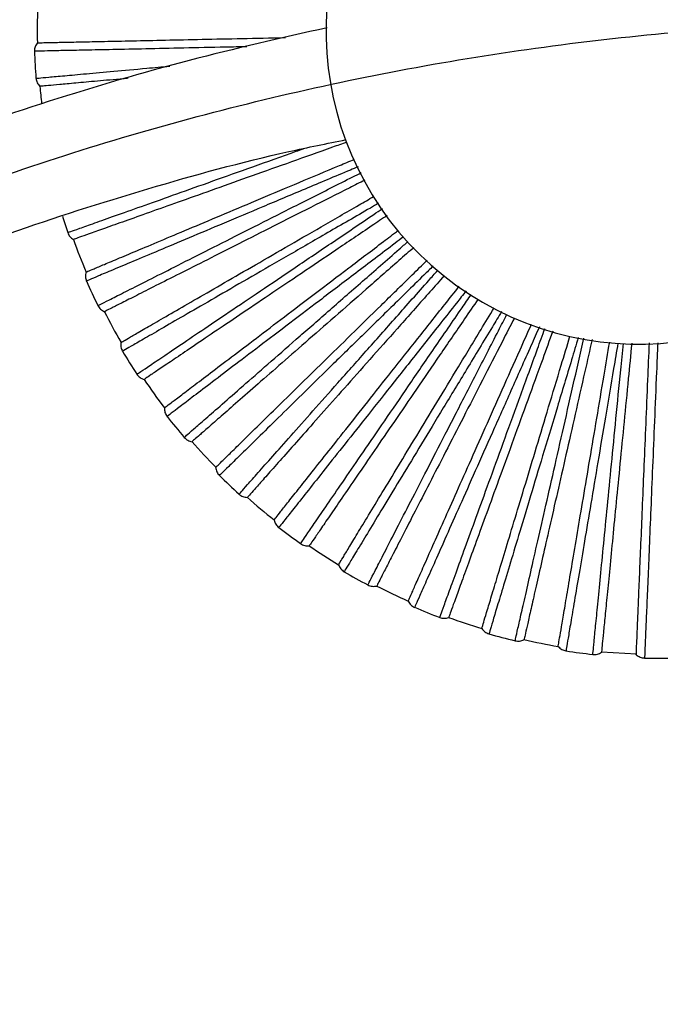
# Paper-space layout '_Inferior' of a CAD drawing. Header units: millimetres. Extents: x -509 to 509, y -547 to 549.
# Tile 23 of 32: x -144 to -42, y 293 to 450. Entities that reach past the tile are written whole.
import ezdxf

# ---------------------------------------------------------------- set-up
doc = ezdxf.new("R2010")
doc.units = ezdxf.units.MM

psp = doc.layouts.new('_Inferior')

# ---------------------------------------------------------------- linework, layer by layer
at = {"color": 7, "linetype": 'Continuous', "lineweight": 25}
psp.add_line((-51.37, 349.19), (-45.79, 348.9), dxfattribs=at)
for centre, radius, start, end in [((-45.41, 448.41), 50, 60, 240), ((-45.41, 448.41), 50, 240, 60), ((-41.61, 448.68), 100, 178.0002, 181.1998), ((-41.61, 448.68), 100.5, 181.9636, 184.4369), ((-41.61, 448.68), 100, 185.2004, 186.8058), ((-41.61, 448.68), 100.5, 197.27, 198.8364), ((-41.61, 448.68), 100, 199.6007, 202.7992), ((-41.61, 448.68), 100.5, 203.5643, 206.0362), ((-41.61, 448.68), 100, 206.8008, 209.9993), ((-41.61, 448.68), 100.5, 210.7634, 213.237), ((-41.61, 448.68), 100, 214.0007, 217.1994), ((-41.61, 448.68), 100.5, 217.9637, 220.4369), ((-41.61, 448.68), 100, 221.2005, 224.3996), ((-41.61, 448.68), 100.5, 225.1639, 227.6367), ((-41.61, 448.68), 100, 228.4001, 231.5998), ((-41.61, 448.68), 100.5, 232.3641, 234.8363), ((-41.61, 448.68), 100, 235.5997, 238.8001), ((-41.61, 448.68), 100.5, 239.5643, 242.0361), ((-41.61, 448.68), 100, 242.7994, 246.0003), ((-41.61, 448.68), 100.5, 246.7644, 249.2358), ((-41.61, 448.68), 100, 249.9993, 253.2005), ((-41.61, 448.68), 100.5, 253.9644, 256.4356), ((-41.61, 448.68), 100, 257.1993, 260.4007), ((-41.61, 448.68), 100.5, 261.1643, 263.6356), ((-41.61, 448.68), 100.5, 268.364, 270.8357)]:
    psp.add_arc(centre, radius, start, end, dxfattribs=at)
for points, knots in [([(-450, 0), (-450, 14.73), (-449.28, 29.45), (-446.39, 58.76), (-444.23, 73.34), (-438.48, 102.23), (-434.9, 116.54), (-426.35, 144.72), (-421.38, 158.6), (-410.11, 185.81), (-403.81, 199.14), (-389.92, 225.11), (-382.34, 237.76), (-365.98, 262.25), (-357.2, 274.1), (-338.51, 296.86), (-318.71, 318.71), (-296.86, 338.51), (-274.09, 357.2), (-262.25, 365.98), (-237.76, 382.34), (-225.12, 389.92), (-199.14, 403.81), (-185.81, 410.11), (-158.6, 421.38), (-144.72, 426.35), (-116.54, 434.9), (-102.24, 438.48), (-73.35, 444.23), (-58.76, 446.39), (-29.45, 449.28), (-14.73, 450), (14.73, 450), (29.45, 449.28), (58.76, 446.39), (73.34, 444.23), (102.23, 438.48), (116.54, 434.9), (144.72, 426.35), (158.6, 421.38), (185.81, 410.11), (199.14, 403.81), (225.11, 389.92), (237.76, 382.34), (262.25, 365.98), (274.1, 357.2), (296.86, 338.51), (318.71, 318.71), (338.51, 296.86), (357.2, 274.09), (365.98, 262.25), (382.34, 237.76), (389.92, 225.12), (403.81, 199.14), (410.11, 185.81), (421.38, 158.6), (426.35, 144.72), (434.9, 116.54), (438.48, 102.24), (444.23, 73.35), (446.39, 58.76), (449.28, 29.45), (450, 14.73), (450, 0)], [0, 0, 0, 0, 0.03125, 0.03125, 0.0625, 0.0625, 0.09375, 0.09375, 0.125, 0.125, 0.15625, 0.15625, 0.1875, 0.1875, 0.21875, 0.21875, 0.25, 0.28125, 0.28125, 0.3125, 0.3125, 0.34375, 0.34375, 0.375, 0.375, 0.40625, 0.40625, 0.4375, 0.4375, 0.46875, 0.46875, 0.5, 0.5, 0.53125, 0.53125, 0.5625, 0.5625, 0.59375, 0.59375, 0.625, 0.625, 0.65625, 0.65625, 0.6875, 0.6875, 0.71875, 0.71875, 0.75, 0.78125, 0.78125, 0.8125, 0.8125, 0.84375, 0.84375, 0.875, 0.875, 0.90625, 0.90625, 0.9375, 0.9375, 0.96875, 0.96875, 1, 1, 1, 1]), ([(-95.25, 448.99), (-102.62, 447.32), (-117.57, 443.94), (-139.74, 437.4), (-161.77, 429.76), (-183.38, 420.99), (-204.51, 411.14), (-225.07, 400.25), (-244.95, 388.4), (-263.95, 375.74), (-282.04, 362.35), (-299.21, 348.31), (-315.55, 333.57), (-328.62, 320.6), (-338.77, 309.77), (-346.32, 301.31), (-353.79, 292.51), (-361.36, 283.11), (-369.18, 272.85), (-377.15, 261.74), (-385.17, 249.75), (-391.3, 240.12), (-394.61, 234.37), (-395.39, 233.01)], [0, 0, 0, 0, 0.0595551, 0.1208062, 0.1820577, 0.2433099, 0.3045622, 0.3657729, 0.4265952, 0.4869507, 0.5456505, 0.6039126, 0.6617336, 0.7191033, 0.748975, 0.7787239, 0.8084619, 0.8399641, 0.87385, 0.9101183, 0.9477329, 0.9876035, 1, 1, 1, 1]), ([(-141.59, 446.58), (-141.53, 446.58), (-141.39, 446.59), (-140.31, 446.61), (-138.5, 446.65), (-135.88, 446.7), (-132.45, 446.77), (-128.22, 446.86), (-123.24, 446.97), (-117.6, 447.09), (-111.36, 447.22), (-106.09, 447.33), (-102.81, 447.39), (-101.9, 447.41)], [0, 0, 0, 0, 0.087238, 0.177586, 0.270743, 0.366333, 0.463905, 0.562945, 0.662889, 0.76314, 0.863091, 0.962144, 1, 1, 1, 1]), ([(-108.07, 445.95), (-109.21, 445.92), (-112.82, 445.85), (-118.29, 445.73), (-124.37, 445.6), (-129.65, 445.49), (-134.08, 445.4), (-137.59, 445.33), (-140.17, 445.27), (-141.62, 445.24), (-142.23, 445.23), (-142.05, 445.23), (-142.05, 445.23)], [0, 0, 0, 0, 0.054442, 0.172219, 0.290762, 0.40831, 0.526262, 0.644687, 0.76219, 0.880365, 0.999337, 1, 1, 1, 1]), ([(-141.81, 440.9), (-141.71, 440.91), (-141.51, 440.93), (-139.91, 441.08), (-137.39, 441.31), (-133.89, 441.62), (-129.46, 442.03), (-124.97, 442.43), (-121.67, 442.73), (-120.42, 442.85)], [0, 0, 0, 0, 0.1514161, 0.3030443, 0.4549269, 0.6054651, 0.756421, 0.9081077, 1, 1, 1, 1]), ([(-127.12, 440.9), (-127.34, 440.88), (-129.21, 440.7), (-132.06, 440.45), (-135.53, 440.13), (-138.12, 439.89), (-139.92, 439.73), (-141.01, 439.63), (-141.14, 439.62), (-141.2, 439.61)], [0, 0, 0, 0, 0.0232132, 0.1950615, 0.3643626, 0.5302242, 0.6918648, 0.84863, 1, 1, 1, 1]), ([(-248.82, 364.07), (-242.65, 368.16), (-230.02, 376.56), (-210.08, 387.96), (-189.3, 398.54), (-167.97, 407.98), (-146.17, 416.3), (-123.96, 423.39), (-105.95, 428.33), (-95.28, 430.48), (-92.23, 431.1)], [0, 0, 0, 0, 0.129498, 0.265501, 0.401505, 0.53751, 0.673513, 0.809515, 0.945516, 1, 1, 1, 1]), ([(-136.73, 416.23), (-136.63, 416.26), (-136.45, 416.33), (-134.94, 416.87), (-132.55, 417.72), (-129.23, 418.9), (-125.07, 420.38), (-120.09, 422.15), (-114.39, 424.18), (-108.01, 426.45), (-102.77, 428.32), (-99.56, 429.46), (-98.82, 429.72)], [0, 0, 0, 0, 0.107682, 0.215514, 0.323528, 0.430585, 0.53794, 0.645814, 0.752819, 0.860358, 0.968076, 1, 1, 1, 1]), ([(-92.1, 430.7), (-92.87, 430.42), (-95.94, 429.33), (-101.05, 427.51), (-107.35, 425.27), (-113.21, 423.18), (-118.53, 421.29), (-123.22, 419.62), (-127.21, 418.2), (-130.44, 417.05), (-132.91, 416.17), (-134.61, 415.56), (-135.63, 415.2), (-135.76, 415.15), (-135.82, 415.13)], [0, 0, 0, 0, 0.029701, 0.119057, 0.209751, 0.301266, 0.393056, 0.484565, 0.575247, 0.664584, 0.752107, 0.837402, 0.920124, 1, 1, 1, 1]), ([(-90.29, 426.77), (-90.71, 426.59), (-93.66, 425.35), (-98.82, 423.18), (-105.62, 420.32), (-111.84, 417.7), (-117.43, 415.36), (-122.3, 413.31), (-126.38, 411.59), (-129.62, 410.23), (-131.99, 409.23), (-133.33, 408.67), (-133.89, 408.43), (-133.73, 408.5), (-133.73, 408.5)], [0, 0, 0, 0, 0.016102, 0.11483, 0.212766, 0.310823, 0.409517, 0.507383, 0.605585, 0.704181, 0.802009, 0.900397, 0.999448, 1, 1, 1, 1]), ([(-133.8, 409.93), (-133.74, 409.95), (-133.62, 410), (-132.62, 410.42), (-130.95, 411.12), (-128.54, 412.14), (-125.37, 413.47), (-121.47, 415.11), (-116.88, 417.04), (-111.67, 419.23), (-105.94, 421.64), (-99.78, 424.23), (-94.73, 426.35), (-91.68, 427.63), (-90.89, 427.96)], [0, 0, 0, 0, 0.079732, 0.1623058, 0.2474476, 0.3348128, 0.4239898, 0.5145083, 0.6058527, 0.6974778, 0.7888284, 0.8793594, 0.9685544, 1, 1, 1, 1]), ([(-131.91, 404.56), (-131.82, 404.61), (-131.65, 404.7), (-130.21, 405.42), (-127.95, 406.56), (-124.81, 408.15), (-120.86, 410.14), (-116.15, 412.52), (-110.74, 415.25), (-104.73, 418.29), (-98.14, 421.62), (-93.13, 424.15), (-90.25, 425.6), (-89.82, 425.82)], [0, 0, 0, 0, 0.098421, 0.19698, 0.295705, 0.393555, 0.491677, 0.590274, 0.688076, 0.786367, 0.884821, 0.982609, 1, 1, 1, 1]), ([(-89.23, 424.63), (-90.03, 424.22), (-93.02, 422.71), (-97.93, 420.23), (-103.9, 417.21), (-109.45, 414.41), (-114.49, 411.86), (-118.93, 409.62), (-122.71, 407.71), (-125.78, 406.16), (-128.12, 404.98), (-129.73, 404.17), (-130.7, 403.68), (-130.81, 403.62), (-130.87, 403.59)], [0, 0, 0, 0, 0.032702, 0.121781, 0.212195, 0.303427, 0.394933, 0.486159, 0.57656, 0.665621, 0.752873, 0.837905, 0.920371, 1, 1, 1, 1]), ([(-128.21, 398.68), (-128.16, 398.71), (-128.05, 398.77), (-127.1, 399.32), (-125.54, 400.22), (-123.27, 401.53), (-120.3, 403.25), (-116.63, 405.36), (-112.32, 407.85), (-107.43, 410.68), (-102.04, 413.79), (-96.26, 417.13), (-91.49, 419.88), (-88.59, 421.55), (-87.81, 422)], [0, 0, 0, 0, 0.079631, 0.1621, 0.247134, 0.334388, 0.423452, 0.513856, 0.605085, 0.696594, 0.787829, 0.878245, 0.967327, 1, 1, 1, 1]), ([(-87.02, 420.92), (-87.46, 420.67), (-90.28, 419.04), (-95.18, 416.21), (-101.56, 412.52), (-107.41, 409.15), (-112.65, 406.12), (-117.23, 403.47), (-121.07, 401.26), (-124.1, 399.5), (-126.34, 398.21), (-127.6, 397.49), (-128.12, 397.19), (-127.97, 397.27), (-127.97, 397.27)], [0, 0, 0, 0, 0.0179822, 0.1165211, 0.2142705, 0.3121401, 0.4106449, 0.508324, 0.6063386, 0.7047458, 0.8023871, 0.9005871, 0.999449, 1, 1, 1, 1]), ([(-125.67, 393.6), (-125.59, 393.65), (-125.43, 393.76), (-124.09, 394.66), (-121.99, 396.08), (-119.08, 398.04), (-115.41, 400.51), (-111.03, 403.47), (-106.01, 406.85), (-100.42, 410.62), (-94.31, 414.74), (-89.59, 417.92), (-86.87, 419.76), (-86.41, 420.07)], [0, 0, 0, 0, 0.098182, 0.196502, 0.294987, 0.3926, 0.490484, 0.588841, 0.686406, 0.784459, 0.882673, 0.980224, 1, 1, 1, 1]), ([(-85.62, 418.99), (-86.44, 418.44), (-89.29, 416.52), (-93.92, 413.39), (-99.46, 409.66), (-104.62, 406.18), (-109.3, 403.02), (-113.43, 400.24), (-116.94, 397.87), (-119.78, 395.95), (-121.96, 394.48), (-123.45, 393.47), (-124.35, 392.87), (-124.46, 392.79), (-124.52, 392.76)], [0, 0, 0, 0, 0.035747, 0.124546, 0.214675, 0.30562, 0.396838, 0.487777, 0.577893, 0.666674, 0.753651, 0.838415, 0.920622, 1, 1, 1, 1]), ([(-121.27, 388.22), (-121.21, 388.26), (-121.11, 388.34), (-120.24, 388.99), (-118.81, 390.08), (-116.72, 391.67), (-113.98, 393.74), (-110.61, 396.3), (-106.65, 399.31), (-102.15, 402.73), (-97.2, 406.49), (-91.87, 410.53), (-87.41, 413.91), (-84.67, 415.99), (-83.88, 416.6)], [0, 0, 0, 0, 0.0793567, 0.1615418, 0.2462829, 0.3332369, 0.4219941, 0.5120866, 0.603001, 0.6941949, 0.7851155, 0.8752204, 0.9639956, 1, 1, 1, 1]), ([(-83.06, 415.54), (-83.5, 415.21), (-86.14, 413.2), (-90.68, 409.75), (-96.56, 405.29), (-101.93, 401.21), (-106.76, 397.55), (-110.97, 394.35), (-114.5, 391.67), (-117.29, 389.55), (-119.34, 387.99), (-120.5, 387.11), (-120.98, 386.75), (-120.84, 386.85), (-120.84, 386.85)], [0, 0, 0, 0, 0.019847, 0.118198, 0.215762, 0.313446, 0.411764, 0.509257, 0.607086, 0.705306, 0.802762, 0.900776, 0.99945, 1, 1, 1, 1]), ([(-118.1, 383.49), (-118.03, 383.56), (-117.88, 383.69), (-116.67, 384.75), (-114.77, 386.42), (-112.12, 388.73), (-108.79, 391.65), (-104.82, 395.12), (-100.26, 399.11), (-95.19, 403.55), (-89.64, 408.41), (-85.31, 412.2), (-82.78, 414.41), (-82.32, 414.82)], [0, 0, 0, 0, 0.097946, 0.19603, 0.294278, 0.391656, 0.489305, 0.587426, 0.684756, 0.782573, 0.880552, 0.977868, 1, 1, 1, 1]), ([(-81.36, 413.88), (-82.17, 413.17), (-84.82, 410.85), (-89.09, 407.11), (-94.12, 402.71), (-98.79, 398.62), (-103.05, 394.9), (-106.79, 391.62), (-109.98, 388.83), (-112.56, 386.57), (-114.53, 384.84), (-115.89, 383.65), (-116.71, 382.94), (-116.81, 382.85), (-116.85, 382.81)], [0, 0, 0, 0, 0.0387573, 0.1272789, 0.2171265, 0.3077875, 0.3987209, 0.4893757, 0.579211, 0.6677147, 0.7544204, 0.8389195, 0.9208699, 1, 1, 1, 1]), ([(-113.06, 378.71), (-113.01, 378.76), (-112.92, 378.85), (-112.14, 379.61), (-110.85, 380.87), (-108.98, 382.7), (-106.53, 385.11), (-103.51, 388.07), (-99.95, 391.55), (-95.91, 395.5), (-91.47, 399.85), (-86.7, 404.53), (-82.6, 408.53), (-80.05, 411.03), (-79.25, 411.82)], [0, 0, 0, 0, 0.078991, 0.160798, 0.245149, 0.331703, 0.420052, 0.50973, 0.600225, 0.691, 0.781502, 0.871192, 0.959558, 1, 1, 1, 1]), ([(-78.3, 410.88), (-78.79, 410.4), (-81.25, 407.99), (-85.42, 403.91), (-90.69, 398.75), (-95.51, 394.03), (-99.84, 389.79), (-103.61, 386.09), (-106.78, 382.99), (-109.28, 380.53), (-111.12, 378.73), (-112.16, 377.71), (-112.6, 377.29), (-112.47, 377.41), (-112.47, 377.41)], [0, 0, 0, 0, 0.024408, 0.122302, 0.219412, 0.316641, 0.414501, 0.511541, 0.608915, 0.706678, 0.80368, 0.901238, 0.999453, 1, 1, 1, 1]), ([(-109.33, 374.42), (-109.27, 374.49), (-109.13, 374.64), (-108.07, 375.84), (-106.39, 377.74), (-104.05, 380.37), (-101.11, 383.68), (-97.61, 387.62), (-93.59, 392.15), (-89.11, 397.19), (-84.22, 402.7), (-80.34, 407.07), (-78.05, 409.65), (-77.58, 410.18)], [0, 0, 0, 0, 0.097641, 0.19542, 0.293362, 0.390437, 0.487782, 0.585597, 0.682625, 0.780137, 0.877811, 0.974824, 1, 1, 1, 1]), ([(-76.52, 409.36), (-77.29, 408.49), (-79.68, 405.8), (-83.51, 401.49), (-87.94, 396.49), (-92.07, 391.85), (-95.82, 387.62), (-99.13, 383.9), (-101.94, 380.73), (-104.21, 378.17), (-105.96, 376.21), (-107.15, 374.86), (-107.87, 374.04), (-107.96, 373.95), (-108, 373.9)], [0, 0, 0, 0, 0.041627, 0.129884, 0.219463, 0.309854, 0.400516, 0.4909, 0.580467, 0.668707, 0.755153, 0.8394, 0.921106, 1, 1, 1, 1]), ([(-103.73, 370.31), (-103.69, 370.36), (-103.61, 370.46), (-102.93, 371.31), (-101.81, 372.73), (-100.18, 374.78), (-98.05, 377.47), (-95.42, 380.79), (-92.33, 384.69), (-88.82, 389.12), (-84.96, 393.99), (-80.81, 399.22), (-77.18, 403.81), (-74.88, 406.7), (-74.11, 407.68)], [0, 0, 0, 0, 0.07864, 0.160084, 0.24406, 0.330229, 0.418185, 0.507464, 0.597558, 0.687929, 0.778029, 0.86732, 0.955294, 1, 1, 1, 1]), ([(-73.01, 406.92), (-73.53, 406.27), (-75.76, 403.45), (-79.46, 398.77), (-84.04, 392.99), (-88.23, 387.7), (-92, 382.95), (-95.28, 378.81), (-98.03, 375.34), (-100.21, 372.59), (-101.81, 370.57), (-102.71, 369.43), (-103.09, 368.96), (-102.98, 369.09), (-102.98, 369.09)], [0, 0, 0, 0, 0.029301, 0.126704, 0.223327, 0.320068, 0.417438, 0.513991, 0.610876, 0.708149, 0.804665, 0.901733, 0.999455, 1, 1, 1, 1]), ([(-99.49, 366.52), (-99.43, 366.6), (-99.32, 366.76), (-98.42, 368.09), (-96.98, 370.18), (-95, 373.08), (-92.5, 376.73), (-89.52, 381.08), (-86.09, 386.08), (-82.28, 391.65), (-78.12, 397.73), (-74.73, 402.67), (-72.69, 405.64), (-72.2, 406.36)], [0, 0, 0, 0, 0.097104, 0.194344, 0.291748, 0.388289, 0.485098, 0.582375, 0.678869, 0.775844, 0.872981, 0.96946, 1, 1, 1, 1]), ([(-71.11, 405.6), (-71.83, 404.54), (-73.94, 401.46), (-77.26, 396.61), (-81.04, 391.1), (-84.55, 385.97), (-87.74, 381.31), (-90.55, 377.2), (-92.94, 373.71), (-94.88, 370.88), (-96.37, 368.71), (-97.38, 367.22), (-98, 366.33), (-98.07, 366.22), (-98.11, 366.17)], [0, 0, 0, 0, 0.045881, 0.133747, 0.222928, 0.312917, 0.403177, 0.49316, 0.582329, 0.670177, 0.75624, 0.840113, 0.921456, 1, 1, 1, 1]), ([(-93.41, 363.14), (-93.38, 363.2), (-93.31, 363.31), (-92.75, 364.24), (-91.82, 365.78), (-90.46, 368.02), (-88.68, 370.96), (-86.49, 374.58), (-83.91, 378.84), (-80.98, 383.67), (-77.76, 388.99), (-74.3, 394.7), (-71.22, 399.79), (-69.25, 403.04), (-68.55, 404.19)], [0, 0, 0, 0, 0.078351, 0.159495, 0.243162, 0.329015, 0.416647, 0.505598, 0.595361, 0.685399, 0.775168, 0.864131, 0.951781, 1, 1, 1, 1]), ([(-67.35, 403.6), (-67.84, 402.79), (-69.76, 399.62), (-72.91, 394.42), (-76.73, 388.11), (-80.22, 382.34), (-83.36, 377.16), (-86.1, 372.64), (-88.39, 368.85), (-90.21, 365.85), (-91.55, 363.64), (-92.3, 362.4), (-92.61, 361.88), (-92.52, 362.03), (-92.52, 362.03)], [0, 0, 0, 0, 0.033142, 0.13016, 0.2264, 0.322759, 0.419743, 0.515914, 0.612416, 0.709304, 0.805438, 0.902122, 0.999457, 1, 1, 1, 1]), ([(-88.74, 359.91), (-88.69, 360), (-88.6, 360.18), (-87.87, 361.6), (-86.71, 363.86), (-85.1, 366.99), (-83.08, 370.92), (-80.67, 375.61), (-77.9, 381), (-74.81, 387), (-71.44, 393.55), (-68.65, 398.99), (-66.95, 402.3), (-66.5, 403.18)], [0, 0, 0, 0, 0.0966962, 0.193528, 0.2905222, 0.3866578, 0.4830602, 0.5799293, 0.6760174, 0.7725859, 0.8693144, 0.9653881, 1, 1, 1, 1]), ([(-65.3, 402.58), (-65.95, 401.33), (-67.71, 397.89), (-70.46, 392.55), (-73.51, 386.61), (-76.35, 381.08), (-78.93, 376.06), (-81.21, 371.63), (-83.14, 367.87), (-84.71, 364.81), (-85.91, 362.48), (-86.74, 360.88), (-87.23, 359.91), (-87.29, 359.79), (-87.32, 359.74)], [0, 0, 0, 0, 0.050303, 0.137761, 0.226529, 0.316102, 0.405943, 0.495509, 0.584265, 0.671706, 0.75737, 0.840854, 0.92182, 1, 1, 1, 1]), ([(-82.29, 357.32), (-82.26, 357.38), (-82.21, 357.5), (-81.76, 358.49), (-81.03, 360.14), (-79.96, 362.54), (-78.57, 365.67), (-76.85, 369.54), (-74.82, 374.09), (-72.52, 379.25), (-69.99, 384.93), (-67.28, 391.03), (-64.8, 396.6), (-63.19, 400.22), (-62.57, 401.59)], [0, 0, 0, 0, 0.077914, 0.158605, 0.241806, 0.32718, 0.414323, 0.502778, 0.59204, 0.681576, 0.770844, 0.859311, 0.946473, 1, 1, 1, 1]), ([(-61.3, 401.18), (-61.75, 400.17), (-63.33, 396.63), (-65.86, 390.92), (-68.86, 384.19), (-71.6, 378.02), (-74.07, 372.49), (-76.22, 367.66), (-78.02, 363.61), (-79.45, 360.41), (-80.49, 358.05), (-81.09, 356.72), (-81.33, 356.17), (-81.26, 356.33), (-81.26, 356.33)], [0, 0, 0, 0, 0.038767, 0.13522, 0.230901, 0.326699, 0.423119, 0.51873, 0.614671, 0.710995, 0.80657, 0.902691, 0.999461, 1, 1, 1, 1]), ([(-77.24, 354.71), (-77.21, 354.8), (-77.14, 354.98), (-76.59, 356.49), (-75.72, 358.88), (-74.52, 362.18), (-73.01, 366.34), (-71.2, 371.29), (-69.13, 376.99), (-66.82, 383.33), (-64.3, 390.24), (-62.15, 396.15), (-60.82, 399.81), (-60.42, 400.9)], [0, 0, 0, 0, 0.096113, 0.19236, 0.288769, 0.384324, 0.480145, 0.576429, 0.671937, 0.767923, 0.864067, 0.959561, 1, 1, 1, 1]), ([(-59.15, 400.49), (-59.7, 398.99), (-61.08, 395.19), (-63.2, 389.38), (-65.48, 383.1), (-67.6, 377.26), (-69.54, 371.95), (-71.24, 367.27), (-72.69, 363.3), (-73.86, 360.07), (-74.76, 357.61), (-75.38, 355.91), (-75.75, 354.89), (-75.79, 354.77), (-75.81, 354.71)], [0, 0, 0, 0, 0.056474, 0.143364, 0.231556, 0.320546, 0.409803, 0.498787, 0.586967, 0.673839, 0.758947, 0.841888, 0.922328, 1, 1, 1, 1]), ([(-70.52, 352.94), (-70.5, 353.01), (-70.46, 353.13), (-70.14, 354.17), (-69.62, 355.9), (-68.87, 358.41), (-67.87, 361.7), (-66.65, 365.75), (-65.21, 370.51), (-63.58, 375.92), (-61.78, 381.87), (-59.85, 388.27), (-58.06, 394.21), (-56.88, 398.11), (-56.41, 399.66)], [0, 0, 0, 0, 0.077603, 0.157971, 0.24084, 0.325872, 0.412667, 0.500769, 0.589674, 0.678852, 0.767763, 0.855877, 0.94269, 1, 1, 1, 1]), ([(-55.08, 399.47), (-55.44, 398.28), (-56.59, 394.44), (-58.44, 388.34), (-60.56, 381.28), (-62.51, 374.82), (-64.26, 369.02), (-65.79, 363.96), (-67.07, 359.72), (-68.08, 356.36), (-68.83, 353.89), (-69.25, 352.5), (-69.42, 351.92), (-69.37, 352.09), (-69.37, 352.09)], [0, 0, 0, 0, 0.043162, 0.139174, 0.234417, 0.329777, 0.425756, 0.520931, 0.616432, 0.712316, 0.807454, 0.903136, 0.999463, 1, 1, 1, 1]), ([(-65.18, 350.98), (-65.16, 351.08), (-65.12, 351.27), (-64.76, 352.84), (-64.2, 355.31), (-63.42, 358.74), (-62.44, 363.05), (-61.27, 368.2), (-59.93, 374.11), (-58.43, 380.68), (-56.8, 387.86), (-55.38, 394.12), (-54.48, 398.07), (-54.19, 399.34)], [0, 0, 0, 0, 0.095634, 0.191402, 0.287331, 0.38241, 0.477753, 0.573558, 0.668591, 0.764098, 0.859764, 0.954782, 1, 1, 1, 1]), ([(-52.87, 399.15), (-53.25, 397.43), (-54.19, 393.33), (-55.59, 387.14), (-57.07, 380.63), (-58.45, 374.57), (-59.7, 369.06), (-60.8, 364.2), (-61.74, 360.08), (-62.5, 356.73), (-63.08, 354.17), (-63.48, 352.41), (-63.72, 351.35), (-63.75, 351.22), (-63.77, 351.16)], [0, 0, 0, 0, 0.0618764, 0.148269, 0.2359556, 0.3244361, 0.4131824, 0.5016569, 0.5893315, 0.6757066, 0.7603269, 0.8427937, 0.9227731, 1, 1, 1, 1]), ([(-58.29, 350.08), (-58.28, 350.14), (-58.26, 350.27), (-58.08, 351.34), (-57.77, 353.12), (-57.34, 355.71), (-56.76, 359.09), (-56.06, 363.26), (-55.23, 368.17), (-54.29, 373.74), (-53.25, 379.87), (-52.14, 386.46), (-51.07, 392.76), (-50.36, 396.96), (-50.06, 398.74)], [0, 0, 0, 0, 0.077093, 0.156934, 0.239258, 0.323732, 0.409958, 0.497481, 0.585802, 0.674395, 0.762723, 0.850258, 0.936501, 1, 1, 1, 1]), ([(-48.74, 398.55), (-48.97, 397.19), (-49.66, 393.11), (-50.74, 386.7), (-51.97, 379.44), (-53.09, 372.78), (-54.1, 366.81), (-54.98, 361.6), (-55.72, 357.23), (-56.31, 353.77), (-56.74, 351.23), (-56.98, 349.8), (-57.08, 349.2), (-57.05, 349.37), (-57.05, 349.37)], [0, 0, 0, 0, 0.047454, 0.143035, 0.237851, 0.332784, 0.428332, 0.52308, 0.618153, 0.713607, 0.808318, 0.903571, 0.999466, 1, 1, 1, 1]), ([(-52.75, 348.8), (-52.74, 348.9), (-52.72, 349.09), (-52.57, 350.69), (-52.32, 353.21), (-51.97, 356.71), (-51.54, 361.12), (-51.03, 366.37), (-50.44, 372.4), (-49.78, 379.11), (-49.06, 386.44), (-48.42, 392.94), (-48.01, 397.09), (-47.87, 398.51)], [0, 0, 0, 0, 0.09523, 0.190593, 0.286116, 0.380793, 0.475733, 0.571133, 0.665764, 0.760867, 0.856129, 0.950745, 1, 1, 1, 1]), ([(-46.53, 398.55), (-46.71, 396.66), (-47.14, 392.32), (-47.77, 385.87), (-48.42, 379.23), (-49.03, 373.04), (-49.58, 367.42), (-50.07, 362.46), (-50.48, 358.25), (-50.81, 354.84), (-51.07, 352.23), (-51.25, 350.43), (-51.35, 349.35), (-51.36, 349.22), (-51.37, 349.15)], [0, 0, 0, 0, 0.066528, 0.152492, 0.239744, 0.327786, 0.416092, 0.504128, 0.591368, 0.677314, 0.761515, 0.843573, 0.923156, 1, 1, 1, 1]), ([(-45.8, 348.76), (-45.8, 348.83), (-45.79, 348.96), (-45.75, 350.05), (-45.67, 351.85), (-45.56, 354.47), (-45.42, 357.9), (-45.24, 362.13), (-45.03, 367.1), (-44.79, 372.75), (-44.53, 378.96), (-44.25, 385.63), (-43.98, 392.19), (-43.79, 396.63), (-43.71, 398.61)], [0, 0, 0, 0, 0.076607, 0.155945, 0.237749, 0.321691, 0.407372, 0.494343, 0.582108, 0.670142, 0.757912, 0.844895, 0.930594, 1, 1, 1, 1]), ([(-42.37, 398.64), (-42.44, 397.07), (-42.62, 392.73), (-42.9, 386.05), (-43.21, 378.69), (-43.49, 371.94), (-43.74, 365.89), (-43.96, 360.61), (-44.15, 356.18), (-44.3, 352.68), (-44.4, 350.1), (-44.46, 348.65), (-44.49, 348.05), (-44.48, 348.22), (-44.48, 348.22)], [0, 0, 0, 0, 0.053957, 0.148886, 0.243055, 0.337339, 0.432235, 0.526336, 0.62076, 0.715562, 0.809626, 0.904229, 0.999469, 1, 1, 1, 1])]:
    psp.add_open_spline(points, degree=3, knots=knots, dxfattribs=at)
for points in [[(-141.59, 446.58), (-141.73, 446.38), (-142.01, 445.97), (-142.04, 445.48), (-142.05, 445.23)], [(-141.81, 440.9), (-141.77, 440.66), (-141.68, 440.17), (-141.36, 439.8), (-141.2, 439.61)], [(-136.73, 416.23), (-136.63, 416), (-136.43, 415.55), (-136.02, 415.27), (-135.82, 415.13)], [(-133.8, 409.93), (-133.85, 409.68), (-133.96, 409.2), (-133.81, 408.73), (-133.73, 408.5)], [(-131.91, 404.56), (-131.78, 404.35), (-131.53, 403.93), (-131.09, 403.7), (-130.87, 403.59)], [(-128.21, 398.68), (-128.24, 398.43), (-128.29, 397.94), (-128.08, 397.49), (-127.97, 397.27)], [(-125.67, 393.59), (-125.52, 393.4), (-125.21, 393.02), (-124.75, 392.84), (-124.52, 392.76)], [(-121.27, 388.22), (-121.26, 387.97), (-121.24, 387.48), (-120.98, 387.06), (-120.85, 386.85)], [(-118.11, 383.49), (-117.93, 383.32), (-117.57, 382.98), (-117.09, 382.86), (-116.85, 382.81)], [(-113.06, 378.71), (-113.02, 378.47), (-112.95, 377.98), (-112.63, 377.6), (-112.47, 377.41)], [(-109.33, 374.42), (-109.14, 374.27), (-108.74, 373.97), (-108.25, 373.92), (-108, 373.9)], [(-103.73, 370.31), (-103.66, 370.07), (-103.52, 369.6), (-103.16, 369.26), (-102.98, 369.09)], [(-99.49, 366.52), (-99.28, 366.39), (-98.85, 366.15), (-98.36, 366.16), (-98.11, 366.17)], [(-93.41, 363.14), (-93.32, 362.91), (-93.12, 362.46), (-92.72, 362.17), (-92.52, 362.03)], [(-88.74, 359.91), (-88.51, 359.82), (-88.05, 359.63), (-87.57, 359.7), (-87.32, 359.74)], [(-82.29, 357.32), (-82.16, 357.11), (-81.91, 356.68), (-81.48, 356.45), (-81.26, 356.33)], [(-77.24, 354.7), (-77, 354.64), (-76.53, 354.51), (-76.05, 354.64), (-75.81, 354.71)], [(-70.52, 352.94), (-70.36, 352.75), (-70.06, 352.36), (-69.6, 352.18), (-69.37, 352.09)], [(-65.18, 350.98), (-64.94, 350.94), (-64.45, 350.88), (-63.99, 351.07), (-63.77, 351.16)], [(-58.29, 350.08), (-58.12, 349.9), (-57.77, 349.55), (-57.29, 349.43), (-57.05, 349.37)], [(-52.75, 348.8), (-52.5, 348.79), (-52.01, 348.78), (-51.58, 349.03), (-51.37, 349.15)], [(-45.8, 348.76), (-45.61, 348.61), (-45.22, 348.31), (-44.73, 348.25), (-44.48, 348.22)]]:
    psp.add_open_spline(points, degree=3, dxfattribs=at)

doc.saveas('drawing.dxf')
